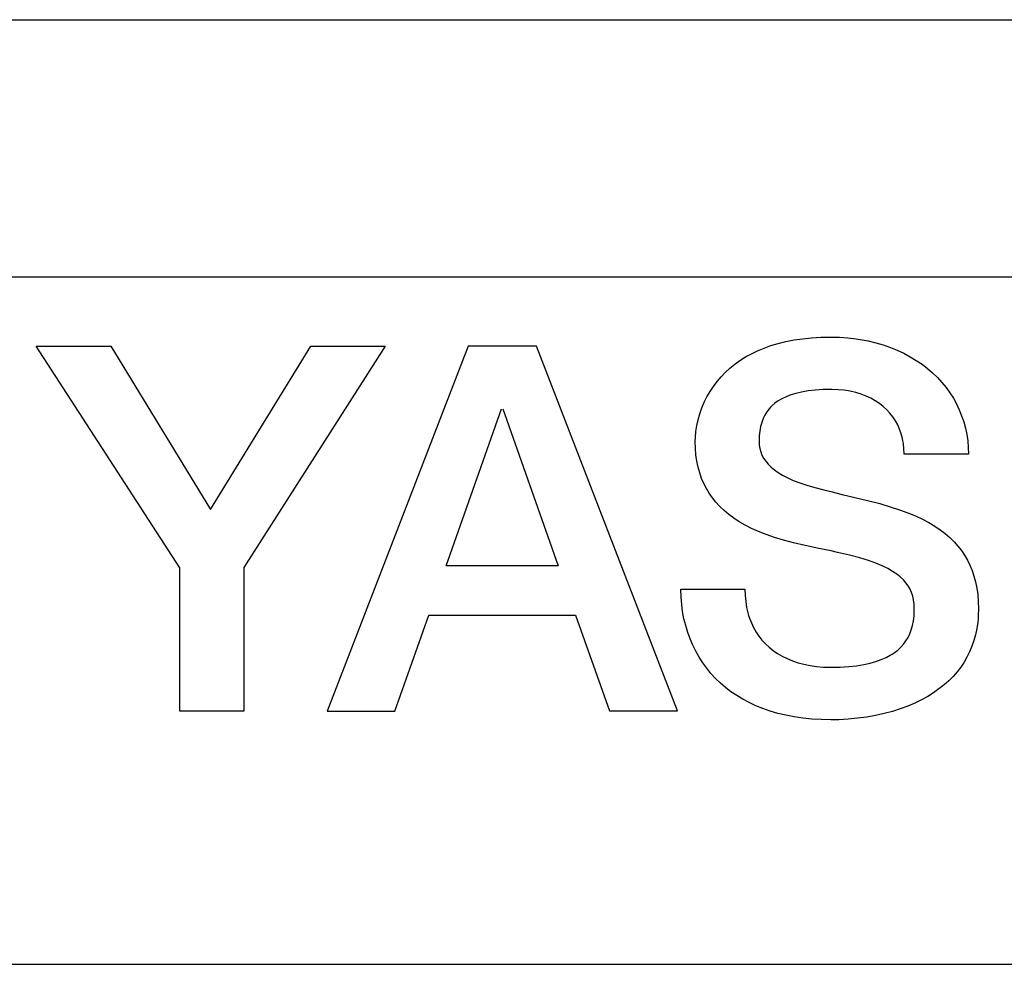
# Model space of a CAD drawing. Extents: x 82 to 1223, y 50 to 823.
# Tile 23 of 35: x 766.43 to 772.17, y 630.25 to 635.75. Entities that reach past the tile are written whole.
import ezdxf

# ---------------------------------------------------------------- set-up
doc = ezdxf.new("R2010")
doc.units = 0
doc.header["$LTSCALE"] = 69.3
doc.layers.add('ALL_CURVE', color=7, linetype='CONTINUOUS')
doc.layers.add('ALL_FEATURES', color=7, linetype='CONTINUOUS')

msp = doc.modelspace()

# ---------------------------------------------------------------- linework, layer by layer
at = {"layer": 'ALL_CURVE', "color": 4, "linetype": 'CONTINUOUS'}
for p, q in [((799.75, 634.25), (762.75, 634.25)), ((762.75, 630.25), (780.75, 630.25))]:
    msp.add_line(p, q, dxfattribs=at)
at = {"layer": 'ALL_FEATURES', "color": 7, "linetype": 'CONTINUOUS'}
for p, q in [((702.25, 635.75), (800.25, 635.75)), ((770.8078, 633.8527), (770.8502, 633.8653)), ((770.8502, 633.8653), (770.8949, 633.8762)), ((770.8949, 633.8762), (770.942, 633.8853)), ((770.942, 633.8853), (770.9916, 633.8926)), ((770.9916, 633.8926), (771.0438, 633.8979)), ((771.0438, 633.8979), (771.0986, 633.9012)), ((771.0986, 633.9012), (771.1562, 633.9023)), ((771.1562, 633.9023), (771.2062, 633.9011)), ((771.2062, 633.9011), (771.2552, 633.8978)), ((771.2552, 633.8978), (771.303, 633.8923)), ((771.303, 633.8923), (771.3497, 633.8847)), ((771.3497, 633.8847), (771.3728, 633.8801)), ((771.3728, 633.8801), (771.4175, 633.8694)), ((771.4175, 633.8694), (771.4608, 633.8568)), ((771.4608, 633.8568), (771.5026, 633.8422)), ((767.366, 632.5583), (766.5311, 633.85)), ((766.5311, 633.85), (766.9658, 633.85)), ((766.9658, 633.85), (767.5458, 632.8974)), ((767.5458, 632.8974), (768.1286, 633.8498)), ((768.5618, 633.8495), (767.7384, 632.5595)), ((768.1286, 633.8498), (768.5618, 633.8495)), ((769.0454, 633.8495), (768.225, 631.7248)), ((769.442, 633.8496), (769.0454, 633.8495)), ((770.2628, 631.7251), (769.442, 633.8496)), ((770.6594, 633.7863), (770.6935, 633.8052)), ((770.6935, 633.8052), (770.7295, 633.8225)), ((770.7295, 633.8225), (770.7676, 633.8384)), ((770.7676, 633.8384), (770.8078, 633.8527)), ((771.5026, 633.8422), (771.5428, 633.8258)), ((771.5428, 633.8258), (771.5815, 633.8077)), ((771.5815, 633.8077), (771.6185, 633.7879)), ((770.5685, 633.7211), (770.597, 633.7442)), ((770.597, 633.7442), (770.6273, 633.766)), ((770.6273, 633.766), (770.6594, 633.7863)), ((771.6185, 633.7879), (771.6538, 633.7665)), ((771.6538, 633.7665), (771.6873, 633.7435)), ((771.6873, 633.7435), (771.719, 633.719)), ((770.517, 633.6707), (770.5419, 633.6966)), ((770.5419, 633.6966), (770.5685, 633.7211)), ((771.719, 633.719), (771.7489, 633.6932)), ((771.7489, 633.6932), (771.7769, 633.666)), ((770.4725, 633.615), (770.4938, 633.6435)), ((770.4938, 633.6435), (770.517, 633.6707)), ((771.7769, 633.666), (771.803, 633.6376)), ((771.803, 633.6376), (771.8271, 633.608)), ((770.4351, 633.5542), (770.4529, 633.5852)), ((770.4529, 633.5852), (770.4725, 633.615)), ((770.9528, 633.5744), (770.9226, 633.5653)), ((770.9864, 633.5821), (770.9528, 633.5744)), ((771.0238, 633.5884), (770.9864, 633.5821)), ((771.0655, 633.593), (771.0238, 633.5884)), ((771.1118, 633.5959), (771.0655, 633.593)), ((771.1584, 633.5967), (771.1118, 633.5959)), ((771.1614, 633.5967), (771.1584, 633.5967)), ((771.1983, 633.5954), (771.1614, 633.5967)), ((771.2339, 633.592), (771.1983, 633.5954)), ((771.2682, 633.5865), (771.2339, 633.592)), ((771.3009, 633.579), (771.2682, 633.5865)), ((771.3321, 633.5696), (771.3009, 633.579)), ((771.3615, 633.5584), (771.3321, 633.5696)), ((771.8271, 633.608), (771.8493, 633.5772)), ((771.8493, 633.5772), (771.8694, 633.5454)), ((770.4053, 633.4891), (770.4193, 633.5221)), ((770.4193, 633.5221), (770.4351, 633.5542)), ((770.8302, 633.5166), (770.8129, 633.5015)), ((770.8496, 633.5305), (770.8302, 633.5166)), ((770.8713, 633.5433), (770.8496, 633.5305)), ((770.8956, 633.5549), (770.8713, 633.5433)), ((770.9226, 633.5653), (770.8956, 633.5549)), ((771.3892, 633.5456), (771.3615, 633.5584)), ((771.4151, 633.5311), (771.3892, 633.5456)), ((771.4392, 633.5152), (771.4151, 633.5311)), ((771.4615, 633.4978), (771.4392, 633.5152)), ((771.8694, 633.5454), (771.8876, 633.5126)), ((771.8876, 633.5126), (771.9037, 633.4789)), ((768.9171, 632.5709), (769.2399, 633.4833)), ((769.2476, 633.4833), (769.569, 632.5709)), ((770.3835, 633.4208), (770.3934, 633.4552)), ((770.3934, 633.4552), (770.4053, 633.4891)), ((770.784, 633.4674), (770.7723, 633.4483)), ((770.7975, 633.4851), (770.784, 633.4674)), ((770.805, 633.4934), (770.7975, 633.4851)), ((770.8129, 633.5015), (770.805, 633.4934)), ((771.482, 633.4791), (771.4615, 633.4978)), ((771.5006, 633.459), (771.482, 633.4791)), ((771.5173, 633.4377), (771.5006, 633.459)), ((771.9037, 633.4789), (771.9177, 633.4442)), ((770.3759, 633.3863), (770.3835, 633.4208)), ((770.7539, 633.4054), (770.7473, 633.3813)), ((770.7622, 633.4277), (770.7539, 633.4054)), ((770.7723, 633.4483), (770.7622, 633.4277)), ((771.5323, 633.4151), (771.5173, 633.4377)), ((771.5454, 633.3912), (771.5323, 633.4151)), ((771.9177, 633.4442), (771.9297, 633.4087)), ((771.9297, 633.4087), (771.9395, 633.3724)), ((770.3675, 633.3196), (770.3705, 633.3523)), ((770.3705, 633.3523), (770.3759, 633.3863)), ((770.7424, 633.3549), (770.7393, 633.3262)), ((770.7473, 633.3813), (770.7424, 633.3549)), ((771.5566, 633.366), (771.5454, 633.3912)), ((771.5659, 633.3395), (771.5566, 633.366)), ((771.5732, 633.3117), (771.5659, 633.3395)), ((771.9395, 633.3724), (771.9473, 633.3353)), ((770.3667, 633.2947), (770.3675, 633.3196)), ((770.3678, 633.2543), (770.3667, 633.2947)), ((770.7393, 633.3262), (770.7383, 633.2947)), ((770.7383, 633.2947), (770.7394, 633.2735)), ((771.5761, 633.2973), (771.5732, 633.3117)), ((771.5785, 633.2826), (771.5761, 633.2973)), ((771.5818, 633.2521), (771.5785, 633.2826)), ((771.9473, 633.3353), (771.9528, 633.2975)), ((771.9528, 633.2975), (771.9562, 633.259)), ((770.3711, 633.2159), (770.3678, 633.2543)), ((770.7394, 633.2735), (770.7427, 633.2533)), ((770.7427, 633.2533), (770.748, 633.2339)), ((770.748, 633.2339), (770.7555, 633.2152)), ((771.5829, 633.2203), (771.5818, 633.2521)), ((771.9562, 633.259), (771.9574, 633.2198)), ((770.3764, 633.1793), (770.3711, 633.2159)), ((770.3837, 633.1445), (770.3764, 633.1793)), ((770.7555, 633.2152), (770.7651, 633.197)), ((770.7651, 633.197), (770.777, 633.1794)), ((770.777, 633.1794), (770.7912, 633.1622)), ((771.9574, 633.2198), (771.5829, 633.2203)), ((770.3929, 633.1112), (770.3837, 633.1445)), ((770.404, 633.0795), (770.3929, 633.1112)), ((770.7912, 633.1622), (770.808, 633.1454)), ((770.808, 633.1454), (770.8276, 633.1289)), ((770.8276, 633.1289), (770.8501, 633.1129)), ((770.8501, 633.1129), (770.8758, 633.0972)), ((770.417, 633.0492), (770.404, 633.0795)), ((770.8758, 633.0972), (770.905, 633.082)), ((770.905, 633.082), (770.9379, 633.0672)), ((770.9379, 633.0672), (770.9749, 633.053)), ((770.9749, 633.053), (771.0162, 633.0393)), ((770.4318, 633.0203), (770.417, 633.0492)), ((770.4485, 632.9925), (770.4318, 633.0203)), ((771.0162, 633.0393), (771.0625, 633.0261)), ((771.0625, 633.0261), (771.1153, 633.0128)), ((771.1153, 633.0128), (771.1562, 633.0027)), ((771.1562, 633.0027), (771.2226, 632.9859)), ((770.4671, 632.9659), (770.4485, 632.9925)), ((770.4876, 632.9404), (770.4671, 632.9659)), ((770.5102, 632.9159), (770.4876, 632.9404)), ((771.2226, 632.9859), (771.3687, 632.951)), ((771.3687, 632.951), (771.4405, 632.9323)), ((770.5349, 632.8923), (770.5102, 632.9159)), ((770.5618, 632.8697), (770.5349, 632.8923)), ((771.4405, 632.9323), (771.5019, 632.9146)), ((771.5019, 632.9146), (771.5562, 632.897)), ((771.5562, 632.897), (771.6051, 632.8791)), ((770.5911, 632.848), (770.5618, 632.8697)), ((770.6229, 632.8272), (770.5911, 632.848)), ((770.6575, 632.8072), (770.6229, 632.8272)), ((771.6051, 632.8791), (771.6496, 632.8606)), ((771.6496, 632.8606), (771.6903, 632.8415)), ((771.6903, 632.8415), (771.7276, 632.8217)), ((770.6949, 632.7881), (770.6575, 632.8072)), ((770.7356, 632.7698), (770.6949, 632.7881)), ((770.7799, 632.7524), (770.7356, 632.7698)), ((771.7276, 632.8217), (771.7619, 632.8011)), ((771.7619, 632.8011), (771.7934, 632.7798)), ((771.7934, 632.7798), (771.8224, 632.7576)), ((770.8281, 632.7356), (770.7799, 632.7524)), ((770.8809, 632.7196), (770.8281, 632.7356)), ((770.9395, 632.704), (770.8809, 632.7196)), ((771.8224, 632.7576), (771.849, 632.7345)), ((771.849, 632.7345), (771.8734, 632.7105)), ((771.8734, 632.7105), (771.8957, 632.6855)), ((771.0061, 632.6883), (770.9395, 632.704)), ((771.0869, 632.6713), (771.0061, 632.6883)), ((771.1589, 632.6565), (771.0869, 632.6713)), ((771.1958, 632.6486), (771.1589, 632.6565)), ((771.8957, 632.6855), (771.916, 632.6595)), ((771.916, 632.6595), (771.9343, 632.6323)), ((771.2653, 632.6321), (771.1958, 632.6486)), ((771.3244, 632.6162), (771.2653, 632.6321)), ((771.375, 632.6005), (771.3244, 632.6162)), ((771.4184, 632.5849), (771.375, 632.6005)), ((771.9343, 632.6323), (771.9508, 632.6039)), ((771.9508, 632.6039), (771.9655, 632.5742)), ((767.366, 631.7248), (767.366, 632.5583)), ((767.7384, 632.5595), (767.7384, 631.7248)), ((769.569, 632.5709), (768.9171, 632.5709)), ((771.4557, 632.5693), (771.4184, 632.5849)), ((771.4879, 632.5537), (771.4557, 632.5693)), ((771.5158, 632.5379), (771.4879, 632.5537)), ((771.5398, 632.5219), (771.5158, 632.5379)), ((771.9655, 632.5742), (771.9784, 632.5431)), ((771.9784, 632.5431), (771.9894, 632.5105)), ((771.5605, 632.5056), (771.5398, 632.5219)), ((771.5783, 632.4889), (771.5605, 632.5056)), ((771.5936, 632.4716), (771.5783, 632.4889)), ((771.9894, 632.5105), (771.9986, 632.4763)), ((770.2834, 632.4319), (770.2834, 632.4338)), ((770.2834, 632.4338), (770.6563, 632.4338)), ((770.2846, 632.3884), (770.2834, 632.4319)), ((770.6563, 632.4338), (770.6575, 632.3969)), ((771.6065, 632.4536), (771.5936, 632.4716)), ((771.6122, 632.4442), (771.6065, 632.4536)), ((771.6174, 632.4347), (771.6122, 632.4442)), ((771.6262, 632.4148), (771.6174, 632.4347)), ((771.9986, 632.4763), (772.0058, 632.4402)), ((772.0058, 632.4402), (772.0111, 632.4023)), ((770.2881, 632.3456), (770.2846, 632.3884)), ((770.6575, 632.3969), (770.6607, 632.3617)), ((771.6331, 632.3938), (771.6262, 632.4148)), ((771.638, 632.3713), (771.6331, 632.3938)), ((771.6411, 632.347), (771.638, 632.3713)), ((772.0111, 632.4023), (772.0144, 632.3625)), ((770.2937, 632.3035), (770.2881, 632.3456)), ((770.6607, 632.3617), (770.666, 632.3282)), ((770.666, 632.3282), (770.6733, 632.2964)), ((771.6404, 632.2787), (771.642, 632.3103)), ((771.6421, 632.3205), (771.6411, 632.347)), ((771.642, 632.3103), (771.6421, 632.3205)), ((772.0144, 632.3625), (772.0155, 632.3205)), ((772.0155, 632.3205), (772.0144, 632.2804)), ((768.6178, 631.7248), (768.8155, 632.2838)), ((768.8155, 632.2838), (769.6702, 632.2838)), ((769.6702, 632.2838), (769.867, 631.7251)), ((770.3014, 632.2623), (770.2937, 632.3035)), ((770.3112, 632.2221), (770.3014, 632.2623)), ((770.6733, 632.2964), (770.6777, 632.281)), ((770.6777, 632.281), (770.6825, 632.2661)), ((770.6825, 632.2661), (770.6935, 632.2374)), ((771.6369, 632.2497), (771.6404, 632.2787)), ((772.013, 632.2609), (772.0111, 632.2418)), ((772.0144, 632.2804), (772.013, 632.2609)), ((770.323, 632.1829), (770.3112, 632.2221)), ((770.6935, 632.2374), (770.7064, 632.2102)), ((770.7064, 632.2102), (770.721, 632.1845)), ((771.6159, 632.175), (771.6246, 632.1981)), ((771.6246, 632.1981), (771.6316, 632.223)), ((771.6316, 632.223), (771.6369, 632.2497)), ((772.0057, 632.2047), (771.9983, 632.169)), ((772.0111, 632.2418), (772.0057, 632.2047)), ((770.3368, 632.1449), (770.323, 632.1829)), ((770.3525, 632.1081), (770.3368, 632.1449)), ((770.721, 632.1845), (770.7374, 632.1602)), ((770.7374, 632.1602), (770.7555, 632.1374)), ((770.7555, 632.1374), (770.7754, 632.1159)), ((771.5932, 632.1331), (771.6054, 632.1534)), ((771.6054, 632.1534), (771.6159, 632.175)), ((771.9983, 632.169), (771.9888, 632.1347)), ((770.3701, 632.0726), (770.3525, 632.1081)), ((770.7754, 632.1159), (770.7971, 632.0958)), ((770.7971, 632.0958), (770.8205, 632.0771)), ((771.5251, 632.0641), (771.5453, 632.0797)), ((771.5453, 632.0797), (771.5632, 632.0964)), ((771.5632, 632.0964), (771.5792, 632.1142)), ((771.5792, 632.1142), (771.5932, 632.1331)), ((771.9774, 632.1015), (771.9641, 632.0696)), ((771.9888, 632.1347), (771.9774, 632.1015)), ((770.3895, 632.0383), (770.3701, 632.0726)), ((770.4108, 632.0054), (770.3895, 632.0383)), ((770.8205, 632.0771), (770.8458, 632.0598)), ((770.8458, 632.0598), (770.8729, 632.044)), ((770.8729, 632.044), (770.9018, 632.0297)), ((770.9018, 632.0297), (770.9326, 632.017)), ((771.419, 632.0131), (771.4497, 632.024)), ((771.4497, 632.024), (771.4775, 632.0362)), ((771.4775, 632.0362), (771.5025, 632.0496)), ((771.5025, 632.0496), (771.5141, 632.0567)), ((771.5141, 632.0567), (771.5251, 632.0641)), ((771.9488, 632.0389), (771.9316, 632.0092)), ((771.9641, 632.0696), (771.9488, 632.0389)), ((770.4338, 631.9738), (770.4108, 632.0054)), ((770.4585, 631.9437), (770.4338, 631.9738)), ((770.9326, 632.017), (770.9652, 632.006)), ((770.9652, 632.006), (770.9996, 631.9968)), ((770.9996, 631.9968), (771.0358, 631.9894)), ((771.0358, 631.9894), (771.0737, 631.984)), ((771.0737, 631.984), (771.1132, 631.9807)), ((771.1132, 631.9807), (771.1542, 631.9795)), ((771.1542, 631.9795), (771.1562, 631.9795)), ((771.1562, 631.9795), (771.2109, 631.9806)), ((771.2109, 631.9806), (771.2608, 631.9837)), ((771.2608, 631.9837), (771.3062, 631.9886)), ((771.3062, 631.9886), (771.3475, 631.9953)), ((771.3475, 631.9953), (771.385, 632.0035)), ((771.385, 632.0035), (771.419, 632.0131)), ((771.9124, 631.9806), (771.8913, 631.953)), ((771.9316, 632.0092), (771.9124, 631.9806)), ((770.485, 631.9149), (770.4585, 631.9437)), ((770.5133, 631.8876), (770.485, 631.9149)), ((771.8681, 631.9265), (771.8428, 631.9009)), ((771.8913, 631.953), (771.8681, 631.9265)), ((770.5432, 631.8618), (770.5133, 631.8876)), ((770.5749, 631.8374), (770.5432, 631.8618)), ((771.7858, 631.853), (771.754, 631.8306)), ((771.8154, 631.8764), (771.7858, 631.853)), ((771.8428, 631.9009), (771.8154, 631.8764)), ((770.6084, 631.8146), (770.5749, 631.8374)), ((770.6436, 631.7933), (770.6084, 631.8146)), ((770.6806, 631.7735), (770.6436, 631.7933)), ((771.7199, 631.8094), (771.6835, 631.7893)), ((771.754, 631.8306), (771.7199, 631.8094)), ((770.7194, 631.7554), (770.6806, 631.7735)), ((770.76, 631.7389), (770.7194, 631.7554)), ((770.8026, 631.7241), (770.76, 631.7389)), ((771.5602, 631.7371), (771.5145, 631.7226)), ((771.6037, 631.7531), (771.5602, 631.7371)), ((771.6448, 631.7705), (771.6037, 631.7531)), ((771.6835, 631.7893), (771.6448, 631.7705)), ((767.7384, 631.7248), (767.366, 631.7248)), ((768.225, 631.7248), (768.6178, 631.7248)), ((769.867, 631.7251), (770.2628, 631.7251)), ((770.847, 631.7111), (770.8026, 631.7241)), ((770.8934, 631.6999), (770.847, 631.7111)), ((770.9418, 631.6905), (770.8934, 631.6999)), ((770.9923, 631.6832), (770.9418, 631.6905)), ((771.0448, 631.6778), (770.9923, 631.6832)), ((771.0994, 631.6745), (771.0448, 631.6778)), ((771.2573, 631.6771), (771.2023, 631.6742)), ((771.3117, 631.6823), (771.2573, 631.6771)), ((771.365, 631.6895), (771.3117, 631.6823)), ((771.4167, 631.6987), (771.365, 631.6895)), ((771.4666, 631.7097), (771.4167, 631.6987)), ((771.5145, 631.7226), (771.4666, 631.7097)), ((771.1562, 631.6734), (771.0994, 631.6745)), ((771.2023, 631.6742), (771.1562, 631.6734))]:
    msp.add_line(p, q, dxfattribs=at)

doc.saveas('drawing.dxf')
